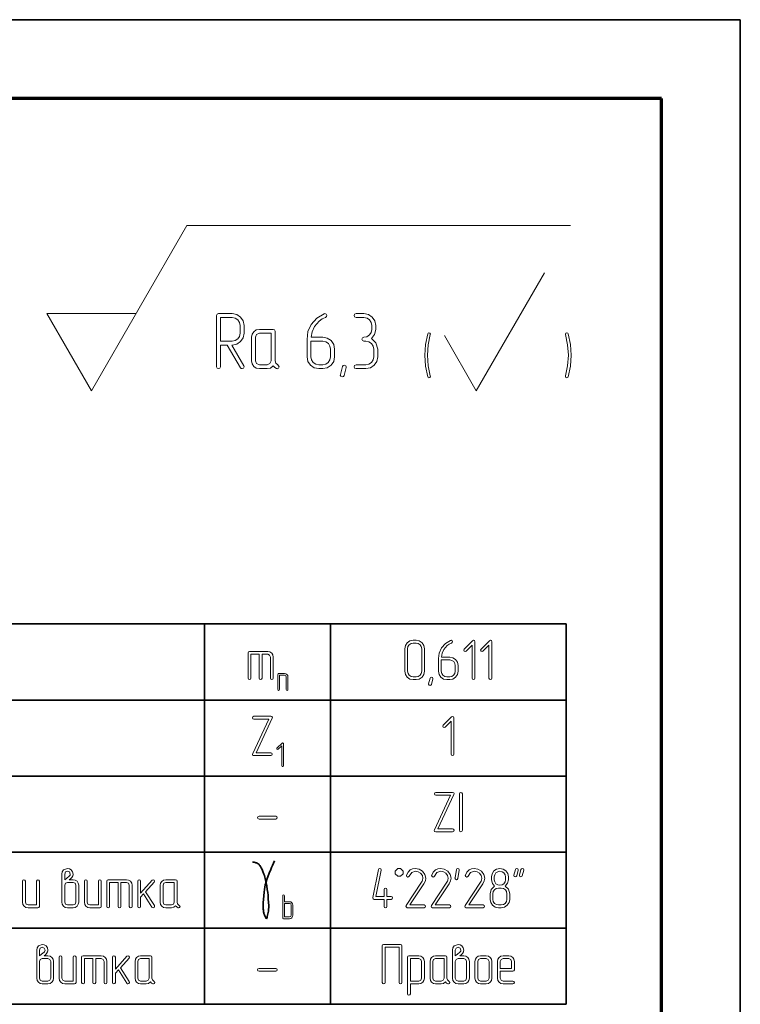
# Model space of a CAD drawing. Extents: x 0 to 420, y 0 to 297.
# Tile 25 of 25: x 374 to 420, y 234 to 297. Entities that reach past the tile are written whole.
import ezdxf

# ---------------------------------------------------------------- set-up
doc = ezdxf.new("R2010")
doc.units = 0

msp = doc.modelspace()

# ---------------------------------------------------------------- linework, layer by layer
at = {"color": 7, "lineweight": 35}
for p, q in [((0, 297), (420, 297)), ((420, 0), (420, 297)), ((348.929, 258.597), (408.932, 258.597)), ((385.95, 258.597), (385.95, 234.427)), ((393.96, 258.597), (393.96, 234.427)), ((408.932, 258.597), (408.932, 234.427)), ((348.929, 253.763), (408.932, 253.763)), ((348.929, 248.929), (408.932, 248.929)), ((348.929, 244.095), (408.932, 244.095)), ((348.929, 239.261), (408.932, 239.261)), ((348.929, 234.427), (408.932, 234.427))]:
    msp.add_line(p, q, dxfattribs=at)
at = {"color": 7, "lineweight": 70}
for p, q in [((415, 292), (20, 292)), ((415, 5), (415, 292))]:
    msp.add_line(p, q, dxfattribs=at)
at = {"color": 7, "lineweight": 13, "ltscale": 0.303109}
msp.add_line((378.772, 273.423), (384.834, 283.923), dxfattribs=at)
at = {"color": 7, "lineweight": 13}
msp.add_line((384.834, 283.923), (409.207, 283.923), dxfattribs=at)
at = {"color": 7, "lineweight": 13, "ltscale": 0.216507}
msp.add_line((403.219, 273.423), (407.549, 280.923), dxfattribs=at)
at = {"color": 7, "lineweight": 13, "ltscale": 0.141451}
for p, q in [((378.772, 273.423), (375.943, 278.323)), ((375.943, 278.323), (381.601, 278.323))]:
    msp.add_line(p, q, dxfattribs=at)
at = {"color": 7, "lineweight": 13, "ltscale": 0.101036}
msp.add_line((403.219, 273.423), (401.198, 276.923), dxfattribs=at)
at = {"color": 7, "lineweight": 5}
for points in [[(387.69, 276.322), (387.721, 276.322), (388.007, 276.379), (388.253, 276.542), (388.417, 276.783), (388.473, 277.069), (388.473, 277.571), (388.417, 277.857), (388.253, 278.103), (388.007, 278.267), (387.721, 278.323), (386.846, 278.323), (386.754, 278.287), (386.723, 278.195), (386.723, 274.946), (386.759, 274.854), (386.846, 274.823), (386.938, 274.854), (386.974, 274.946), (386.974, 276.322), (387.403, 276.322), (388.243, 274.884), (388.284, 274.833), (388.345, 274.823), (388.432, 274.859), (388.473, 274.946), (388.457, 275.012)], [(386.974, 276.573), (386.974, 278.072), (387.721, 278.072), (387.91, 278.031), (388.074, 277.924), (388.186, 277.76), (388.222, 277.571), (388.222, 277.069), (388.186, 276.875), (388.074, 276.716), (387.91, 276.609), (387.721, 276.573)], [(392.469, 276.686), (392.469, 275.57), (392.52, 275.284), (392.689, 275.043), (392.93, 274.874), (393.216, 274.823), (393.467, 274.823), (393.754, 274.874), (393.999, 275.043), (394.163, 275.284), (394.219, 275.57), (394.219, 276.072), (394.163, 276.358), (393.999, 276.604), (393.754, 276.767), (393.467, 276.824), (392.725, 276.824), (392.792, 277.167), (392.95, 277.504), (393.247, 277.847), (393.431, 277.98), (393.636, 278.077), (393.702, 278.129), (393.718, 278.195), (393.682, 278.282), (393.6, 278.323), (393.549, 278.313), (393.083, 278.042), (392.735, 277.637), (392.531, 277.182)], [(396.558, 276.737), (396.762, 276.998), (396.834, 277.32), (396.834, 277.571), (396.778, 277.857), (396.619, 278.103), (396.373, 278.267), (396.087, 278.323), (395.585, 278.323), (395.493, 278.282), (395.463, 278.195), (395.493, 278.108), (395.585, 278.072), (396.087, 278.072), (396.281, 278.031), (396.44, 277.924), (396.547, 277.76), (396.588, 277.571), (396.588, 277.32), (396.547, 277.126), (396.44, 276.967), (396.276, 276.854), (396.087, 276.824), (395.995, 276.783), (395.959, 276.696), (395.995, 276.609), (396.087, 276.573), (396.21, 276.573), (396.404, 276.532), (396.568, 276.425), (396.675, 276.261), (396.711, 276.072), (396.711, 275.57), (396.675, 275.376), (396.568, 275.217), (396.404, 275.104), (396.21, 275.074), (395.585, 275.074), (395.493, 275.033), (395.463, 274.946), (395.493, 274.859), (395.585, 274.823), (396.21, 274.823), (396.496, 274.874), (396.742, 275.043), (396.906, 275.284), (396.962, 275.57), (396.962, 276.072), (396.844, 276.466)], [(390.612, 275.064), (390.484, 275.166), (390.438, 275.324), (390.438, 277.197), (390.407, 277.289), (390.315, 277.32), (389.44, 277.32), (389.24, 277.284), (389.082, 277.172), (388.974, 277.008), (388.938, 276.824), (388.938, 275.324), (388.974, 275.125), (389.087, 274.966), (389.245, 274.854), (389.44, 274.823), (389.941, 274.823), (390.146, 274.864), (390.315, 274.992), (390.417, 274.895), (390.535, 274.823), (390.581, 274.818), (390.663, 274.854), (390.699, 274.946)], [(390.192, 275.324), (390.115, 275.145), (389.941, 275.074), (389.44, 275.074), (389.261, 275.145), (389.189, 275.324), (389.189, 276.824), (389.261, 276.998), (389.44, 277.069), (390.192, 277.069)], [(400.304, 274.357), (400.173, 275.008), (400.133, 275.673), (400.173, 276.331), (400.304, 276.989), (400.308, 277.011), (400.282, 277.077), (400.217, 277.098), (400.165, 277.084), (400.136, 277.033), (399.994, 276.356), (399.95, 275.673), (399.997, 274.982), (400.136, 274.31), (400.169, 274.259), (400.217, 274.244), (400.282, 274.27), (400.308, 274.332)], [(409.07, 274.31), (409.205, 274.986), (409.252, 275.673), (409.205, 276.356), (409.07, 277.033), (409.033, 277.084), (408.986, 277.098), (408.92, 277.073), (408.894, 277.014), (408.898, 276.989), (409.03, 276.335), (409.073, 275.673), (409.03, 275.011), (408.898, 274.357), (408.894, 274.332), (408.92, 274.27), (408.986, 274.244), (409.04, 274.262)], [(392.72, 276.573), (393.467, 276.573), (393.661, 276.532), (393.825, 276.425), (393.928, 276.261), (393.968, 276.072), (393.968, 275.57), (393.928, 275.376), (393.82, 275.217), (393.656, 275.104), (393.467, 275.074), (393.216, 275.074), (393.027, 275.104), (392.868, 275.217), (392.756, 275.376), (392.72, 275.57)], [(394.961, 274.89), (394.833, 274.398), (394.787, 274.322), (394.716, 274.296), (394.623, 274.337), (394.582, 274.419), (394.588, 274.455), (394.716, 274.951), (394.762, 275.023), (394.833, 275.048), (394.925, 275.012), (394.966, 274.93)]]:
    msp.add_lwpolyline(points, close=True, dxfattribs=at)
at = {"color": 7, "lineweight": 13}
for points in [[(399.933, 255.597), (399.933, 257.026), (399.892, 257.231), (399.776, 257.406), (399.6, 257.523), (399.395, 257.563), (399.216, 257.563), (399.008, 257.52), (398.836, 257.403), (398.719, 257.227), (398.683, 257.026), (398.683, 255.597), (398.719, 255.392), (398.84, 255.221), (399.012, 255.1), (399.216, 255.063), (399.395, 255.063), (399.6, 255.1), (399.776, 255.221), (399.892, 255.392)], [(399.754, 255.597), (399.728, 255.454), (399.648, 255.345), (399.531, 255.264), (399.395, 255.243), (399.216, 255.243), (399.081, 255.264), (398.968, 255.345), (398.887, 255.458), (398.862, 255.597), (398.862, 257.026), (398.884, 257.161), (398.964, 257.278), (399.077, 257.355), (399.216, 257.384), (399.395, 257.384), (399.531, 257.355), (399.648, 257.278), (399.728, 257.161), (399.754, 257.026)], [(400.821, 256.394), (400.821, 255.597), (400.857, 255.392), (400.978, 255.221), (401.15, 255.1), (401.354, 255.063), (401.534, 255.063), (401.738, 255.1), (401.914, 255.221), (402.031, 255.392), (402.071, 255.597), (402.071, 255.955), (402.031, 256.16), (401.914, 256.335), (401.738, 256.452), (401.534, 256.493), (401.004, 256.493), (401.051, 256.737), (401.164, 256.979), (401.376, 257.224), (401.508, 257.319), (401.654, 257.388), (401.702, 257.425), (401.713, 257.472), (401.687, 257.534), (401.629, 257.563), (401.592, 257.556), (401.259, 257.362), (401.011, 257.074), (400.865, 256.748)], [(403.138, 255.151), (403.138, 257.472), (403.113, 257.538), (403.047, 257.56), (402.988, 257.534), (402.455, 257.001), (402.425, 256.938), (402.455, 256.876), (402.517, 256.847), (402.579, 256.876), (402.959, 257.26), (402.959, 255.151), (402.988, 255.085), (403.05, 255.063), (403.113, 255.085)], [(404.209, 255.151), (404.209, 257.472), (404.183, 257.538), (404.118, 257.56), (404.059, 257.534), (403.526, 257.001), (403.496, 256.938), (403.526, 256.876), (403.588, 256.847), (403.65, 256.876), (404.03, 257.26), (404.03, 255.151), (404.059, 255.085), (404.121, 255.063), (404.183, 255.085)], [(389.434, 256.668), (389.434, 255.151), (389.459, 255.085), (389.525, 255.063), (389.587, 255.085), (389.613, 255.151), (389.613, 256.668), (389.971, 256.668), (390.095, 256.617), (390.146, 256.493), (390.146, 255.151), (390.176, 255.085), (390.238, 255.063), (390.3, 255.085), (390.325, 255.151), (390.325, 256.493), (390.3, 256.628), (390.223, 256.745), (390.106, 256.821), (389.971, 256.847), (388.809, 256.847), (388.743, 256.825), (388.721, 256.759), (388.721, 255.151), (388.746, 255.085), (388.809, 255.063), (388.874, 255.085), (388.9, 255.151), (388.9, 256.668)], [(401, 256.313), (401.534, 256.313), (401.672, 256.284), (401.789, 256.207), (401.863, 256.09), (401.892, 255.955), (401.892, 255.597), (401.863, 255.458), (401.786, 255.345), (401.669, 255.264), (401.534, 255.243), (401.354, 255.243), (401.219, 255.264), (401.106, 255.345), (401.026, 255.458), (401, 255.597)], [(391.259, 254.423), (391.259, 255.234), (391.242, 255.315), (391.195, 255.386), (391.125, 255.432), (391.043, 255.448), (390.666, 255.448), (390.626, 255.434), (390.613, 255.395), (390.613, 254.423), (390.628, 254.384), (390.666, 254.37), (390.705, 254.384), (390.721, 254.423), (390.721, 255.34), (391.043, 255.34), (391.12, 255.309), (391.151, 255.234), (391.151, 254.423), (391.167, 254.384), (391.204, 254.37), (391.244, 254.384)], [(400.463, 255.111), (400.371, 254.76), (400.338, 254.705), (400.287, 254.687), (400.221, 254.716), (400.192, 254.775), (400.196, 254.8), (400.287, 255.155), (400.32, 255.206), (400.371, 255.224), (400.437, 255.199), (400.466, 255.14)], [(390.254, 252.601), (390.269, 252.656), (390.243, 252.707), (390.174, 252.729), (389.1, 252.729), (389.034, 252.7), (389.012, 252.638), (389.034, 252.576), (389.1, 252.55), (390.035, 252.55), (389.019, 250.357), (389.004, 250.302), (389.026, 250.248), (389.1, 250.229), (390.174, 250.229), (390.24, 250.259), (390.262, 250.317), (390.236, 250.383), (390.174, 250.408), (389.238, 250.408)], [(401.802, 250.317), (401.802, 252.638), (401.777, 252.704), (401.711, 252.726), (401.652, 252.7), (401.119, 252.166), (401.09, 252.104), (401.119, 252.042), (401.181, 252.013), (401.243, 252.042), (401.623, 252.426), (401.623, 250.317), (401.652, 250.251), (401.715, 250.229), (401.777, 250.251)], [(390.972, 249.589), (390.972, 250.991), (390.957, 251.031), (390.917, 251.044), (390.882, 251.029), (390.559, 250.706), (390.542, 250.669), (390.559, 250.631), (390.597, 250.614), (390.634, 250.631), (390.864, 250.863), (390.864, 249.589), (390.882, 249.55), (390.919, 249.536), (390.957, 249.55)], [(401.802, 247.767), (401.817, 247.822), (401.791, 247.873), (401.722, 247.895), (400.647, 247.895), (400.581, 247.866), (400.56, 247.804), (400.581, 247.742), (400.647, 247.716), (401.583, 247.716), (400.567, 245.523), (400.552, 245.468), (400.574, 245.414), (400.647, 245.395), (401.722, 245.395), (401.788, 245.425), (401.81, 245.483), (401.784, 245.549), (401.722, 245.574), (400.786, 245.574)], [(402.339, 245.483), (402.339, 247.804), (402.31, 247.87), (402.248, 247.895), (402.186, 247.87), (402.16, 247.804), (402.16, 245.483), (402.186, 245.417), (402.248, 245.395), (402.314, 245.417)], [(390.49, 246.199), (390.556, 246.229), (390.578, 246.287), (390.556, 246.349), (390.49, 246.378), (389.419, 246.378), (389.353, 246.346), (389.328, 246.287), (389.353, 246.225), (389.419, 246.199)], [(377.36, 242.345), (377.444, 242.411), (377.524, 242.48), (377.59, 242.597), (377.601, 242.641), (377.604, 242.703), (377.575, 242.853), (377.491, 242.97), (377.378, 243.036), (377.246, 243.058), (377.001, 242.97), (376.917, 242.853), (376.892, 242.703), (376.892, 241.99), (376.892, 240.919), (376.917, 240.781), (376.998, 240.667), (377.111, 240.587), (377.25, 240.561), (377.604, 240.561), (377.743, 240.587), (377.86, 240.667), (377.933, 240.781), (377.963, 240.919), (377.963, 241.99), (377.933, 242.126), (377.857, 242.243), (377.74, 242.319), (377.604, 242.345)], [(377.071, 242.345), (377.071, 242.703), (377.122, 242.835), (377.246, 242.882), (377.374, 242.835), (377.425, 242.703), (377.411, 242.641), (377.382, 242.593), (377.36, 242.571), (377.206, 242.44)], [(397.543, 241.274), (397.543, 241.723), (397.513, 241.789), (397.455, 241.811), (397.393, 241.786), (397.364, 241.723), (397.364, 241.274), (396.848, 241.274), (397.185, 242.952), (397.185, 242.973), (397.159, 243.036), (397.093, 243.061), (397.038, 243.043), (397.009, 242.988), (396.651, 241.204), (396.651, 241.183), (396.676, 241.12), (396.739, 241.095), (397.364, 241.095), (397.364, 240.649), (397.389, 240.583), (397.455, 240.561), (397.517, 240.583), (397.543, 240.649), (397.543, 241.095), (397.813, 241.095), (397.879, 241.124), (397.901, 241.186), (397.879, 241.248), (397.813, 241.274)], [(398.243, 242.561), (398.41, 242.561), (398.576, 242.728), (398.576, 242.895), (398.41, 243.061), (398.243, 243.061), (398.076, 242.895), (398.076, 242.728)], [(399.91, 240.561), (399.98, 240.59), (400.002, 240.649), (399.976, 240.715), (399.91, 240.74), (399.011, 240.74), (399.899, 242.085), (399.991, 242.272), (400.02, 242.447), (399.965, 242.685), (399.808, 242.886), (399.589, 243.017), (399.351, 243.061), (399.176, 243.036), (399.026, 242.963), (398.887, 242.827), (398.792, 242.637), (398.785, 242.604), (398.814, 242.542), (398.88, 242.517), (398.927, 242.535), (398.956, 242.575), (399.121, 242.809), (399.358, 242.878), (399.538, 242.846), (399.687, 242.754), (399.797, 242.612), (399.834, 242.447), (399.812, 242.316), (399.786, 242.253), (399.75, 242.184), (398.77, 240.7), (398.755, 240.656), (398.781, 240.59), (398.843, 240.561)], [(401.515, 240.561), (401.584, 240.59), (401.606, 240.649), (401.581, 240.715), (401.515, 240.74), (400.616, 240.74), (401.504, 242.085), (401.595, 242.272), (401.625, 242.447), (401.57, 242.685), (401.413, 242.886), (401.193, 243.017), (400.956, 243.061), (400.78, 243.036), (400.63, 242.963), (400.492, 242.827), (400.397, 242.637), (400.389, 242.604), (400.418, 242.542), (400.484, 242.517), (400.532, 242.535), (400.561, 242.575), (400.725, 242.809), (400.963, 242.878), (401.142, 242.846), (401.292, 242.754), (401.402, 242.612), (401.438, 242.447), (401.416, 242.316), (401.391, 242.253), (401.354, 242.184), (400.375, 240.7), (400.36, 240.656), (400.386, 240.59), (400.448, 240.561)], [(402.14, 242.948), (402.049, 242.414), (402.012, 242.359), (401.964, 242.345), (401.899, 242.37), (401.869, 242.433), (401.873, 242.458), (401.964, 242.992), (401.997, 243.043), (402.049, 243.061), (402.114, 243.036), (402.144, 242.973)], [(403.653, 240.561), (403.723, 240.59), (403.744, 240.649), (403.719, 240.715), (403.653, 240.74), (402.754, 240.74), (403.642, 242.085), (403.733, 242.272), (403.763, 242.447), (403.708, 242.685), (403.551, 242.886), (403.331, 243.017), (403.094, 243.061), (402.918, 243.036), (402.769, 242.963), (402.63, 242.827), (402.535, 242.637), (402.527, 242.604), (402.557, 242.542), (402.622, 242.517), (402.67, 242.535), (402.699, 242.575), (402.864, 242.809), (403.101, 242.878), (403.28, 242.846), (403.43, 242.754), (403.54, 242.612), (403.576, 242.447), (403.554, 242.316), (403.529, 242.253), (403.492, 242.184), (402.513, 240.7), (402.498, 240.656), (402.524, 240.59), (402.586, 240.561)], [(405.353, 241.095), (405.353, 241.453), (405.269, 241.734), (405.064, 241.928), (405.21, 242.115), (405.261, 242.345), (405.261, 242.528), (405.221, 242.732), (405.104, 242.904), (404.929, 243.021), (404.724, 243.061), (404.519, 243.021), (404.348, 242.904), (404.227, 242.729), (404.19, 242.528), (404.19, 242.345), (404.245, 242.111), (404.388, 241.928), (404.179, 241.731), (404.103, 241.453), (404.103, 241.095), (404.139, 240.89), (404.26, 240.718), (404.432, 240.598), (404.636, 240.561), (404.815, 240.561), (405.02, 240.598), (405.195, 240.718), (405.312, 240.89)], [(405.082, 242.345), (405.057, 242.202), (404.976, 242.089), (404.859, 242.012), (404.724, 241.99), (404.585, 242.012), (404.472, 242.093), (404.395, 242.206), (404.369, 242.345), (404.369, 242.528), (404.395, 242.663), (404.475, 242.78), (404.589, 242.853), (404.728, 242.882), (404.863, 242.853), (404.98, 242.776), (405.057, 242.663), (405.082, 242.528)], [(405.883, 242.948), (405.791, 242.593), (405.755, 242.539), (405.707, 242.524), (405.641, 242.546), (405.612, 242.612), (405.616, 242.637), (405.707, 242.992), (405.74, 243.043), (405.791, 243.061), (405.857, 243.036), (405.886, 242.973)], [(406.237, 242.948), (406.149, 242.593), (406.113, 242.539), (406.062, 242.524), (405.996, 242.546), (405.97, 242.612), (405.974, 242.637), (406.062, 242.992), (406.098, 243.043), (406.149, 243.061), (406.215, 243.036), (406.241, 242.973)], [(375.463, 240.649), (375.463, 242.257), (375.433, 242.323), (375.371, 242.345), (375.313, 242.319), (375.284, 242.257), (375.284, 240.74), (374.746, 240.74), (374.622, 240.791), (374.571, 240.919), (374.571, 242.257), (374.542, 242.323), (374.479, 242.345), (374.417, 242.319), (374.392, 242.257), (374.392, 240.919), (374.414, 240.777), (374.494, 240.664), (374.607, 240.583), (374.746, 240.561), (375.371, 240.561), (375.437, 240.583)], [(377.784, 240.919), (377.732, 240.791), (377.604, 240.74), (377.25, 240.74), (377.122, 240.791), (377.071, 240.919), (377.071, 241.99), (377.122, 242.115), (377.25, 242.166), (377.604, 242.166), (377.732, 242.115), (377.784, 241.99)], [(379.392, 240.649), (379.392, 242.257), (379.362, 242.323), (379.3, 242.345), (379.242, 242.319), (379.213, 242.257), (379.213, 240.74), (378.675, 240.74), (378.551, 240.791), (378.5, 240.919), (378.5, 242.257), (378.471, 242.323), (378.409, 242.345), (378.346, 242.319), (378.321, 242.257), (378.321, 240.919), (378.343, 240.777), (378.423, 240.664), (378.536, 240.583), (378.675, 240.561), (379.3, 240.561), (379.366, 240.583)], [(380.463, 242.166), (380.463, 240.649), (380.488, 240.583), (380.554, 240.561), (380.616, 240.583), (380.642, 240.649), (380.642, 242.166), (381, 242.166), (381.124, 242.115), (381.175, 241.99), (381.175, 240.649), (381.205, 240.583), (381.267, 240.561), (381.329, 240.583), (381.354, 240.649), (381.354, 241.99), (381.329, 242.126), (381.252, 242.243), (381.135, 242.319), (381, 242.345), (379.838, 242.345), (379.772, 242.323), (379.75, 242.257), (379.75, 240.649), (379.776, 240.583), (379.838, 240.561), (379.903, 240.583), (379.929, 240.649), (379.929, 242.166)], [(382.21, 241.585), (382.762, 242.188), (382.787, 242.25), (382.758, 242.312), (382.696, 242.341), (382.63, 242.312), (381.892, 241.497), (381.892, 242.257), (381.862, 242.323), (381.804, 242.345), (381.742, 242.319), (381.713, 242.257), (381.713, 240.649), (381.742, 240.583), (381.804, 240.561), (381.866, 240.583), (381.892, 240.649), (381.892, 241.23), (382.085, 241.446), (382.619, 240.601), (382.652, 240.569), (382.692, 240.561), (382.754, 240.587), (382.784, 240.649), (382.769, 240.7)], [(384.333, 240.733), (384.246, 240.806), (384.213, 240.919), (384.213, 242.257), (384.187, 242.323), (384.121, 242.345), (383.496, 242.345), (383.354, 242.319), (383.244, 242.239), (383.164, 242.122), (383.142, 241.99), (383.142, 240.919), (383.164, 240.777), (383.244, 240.664), (383.357, 240.583), (383.496, 240.561), (383.854, 240.561), (384.001, 240.59), (384.121, 240.682), (384.194, 240.612), (384.278, 240.561), (384.311, 240.558), (384.373, 240.583), (384.399, 240.649)], [(384.034, 240.919), (383.982, 240.791), (383.854, 240.74), (383.496, 240.74), (383.372, 240.791), (383.321, 240.919), (383.321, 241.99), (383.372, 242.115), (383.496, 242.166), (384.034, 242.166)], [(405.174, 241.095), (405.144, 240.956), (405.068, 240.843), (404.951, 240.762), (404.815, 240.74), (404.636, 240.74), (404.501, 240.762), (404.388, 240.843), (404.307, 240.956), (404.282, 241.095), (404.282, 241.453), (404.304, 241.588), (404.384, 241.705), (404.497, 241.782), (404.636, 241.811), (404.815, 241.811), (404.954, 241.782), (405.071, 241.705), (405.144, 241.588), (405.174, 241.453)], [(391.033, 240.946), (391.033, 241.323), (391.015, 241.363), (390.978, 241.378), (390.94, 241.363), (390.925, 241.323), (390.925, 239.921), (390.938, 239.881), (390.978, 239.868), (391.355, 239.868), (391.439, 239.884), (391.51, 239.932), (391.554, 240.001), (391.572, 240.085), (391.572, 240.731), (391.554, 240.813), (391.508, 240.884), (391.437, 240.93), (391.355, 240.946)], [(391.033, 240.837), (391.355, 240.837), (391.433, 240.806), (391.464, 240.731), (391.464, 240.085), (391.433, 240.007), (391.355, 239.976), (391.033, 239.976)], [(375.759, 237.511), (375.843, 237.577), (375.923, 237.646), (375.989, 237.763), (376, 237.807), (376.004, 237.869), (375.974, 238.019), (375.89, 238.136), (375.777, 238.202), (375.645, 238.223), (375.401, 238.136), (375.316, 238.019), (375.291, 237.869), (375.291, 237.156), (375.291, 236.085), (375.316, 235.946), (375.397, 235.833), (375.51, 235.753), (375.649, 235.727), (376.004, 235.727), (376.142, 235.753), (376.259, 235.833), (376.333, 235.946), (376.362, 236.085), (376.362, 237.156), (376.333, 237.291), (376.256, 237.408), (376.139, 237.485), (376.004, 237.511)], [(375.47, 237.511), (375.47, 237.869), (375.521, 238.001), (375.645, 238.048), (375.773, 238.001), (375.824, 237.869), (375.81, 237.807), (375.781, 237.759), (375.759, 237.737), (375.605, 237.606)], [(398.5, 235.815), (398.5, 238.136), (398.478, 238.202), (398.412, 238.227), (397.338, 238.227), (397.272, 238.202), (397.25, 238.136), (397.25, 235.815), (397.276, 235.749), (397.338, 235.727), (397.403, 235.749), (397.429, 235.815), (397.429, 238.048), (398.321, 238.048), (398.321, 235.815), (398.35, 235.749), (398.412, 235.727), (398.474, 235.749)], [(402.181, 237.511), (402.265, 237.577), (402.345, 237.646), (402.411, 237.763), (402.422, 237.807), (402.425, 237.869), (402.396, 238.019), (402.312, 238.136), (402.199, 238.202), (402.067, 238.223), (401.822, 238.136), (401.738, 238.019), (401.713, 237.869), (401.713, 237.156), (401.713, 236.085), (401.738, 235.946), (401.819, 235.833), (401.932, 235.753), (402.071, 235.727), (402.425, 235.727), (402.564, 235.753), (402.681, 235.833), (402.754, 235.946), (402.784, 236.085), (402.784, 237.156), (402.754, 237.291), (402.678, 237.408), (402.561, 237.485), (402.425, 237.511)], [(401.892, 237.511), (401.892, 237.869), (401.943, 238.001), (402.067, 238.048), (402.195, 238.001), (402.246, 237.869), (402.232, 237.807), (402.202, 237.759), (402.181, 237.737), (402.027, 237.606)], [(376.183, 236.085), (376.132, 235.957), (376.004, 235.906), (375.649, 235.906), (375.521, 235.957), (375.47, 236.085), (375.47, 237.156), (375.521, 237.281), (375.649, 237.332), (376.004, 237.332), (376.132, 237.281), (376.183, 237.156)], [(377.791, 235.815), (377.791, 237.423), (377.762, 237.489), (377.699, 237.511), (377.641, 237.485), (377.612, 237.423), (377.612, 235.906), (377.074, 235.906), (376.95, 235.957), (376.899, 236.085), (376.899, 237.423), (376.87, 237.489), (376.808, 237.511), (376.746, 237.485), (376.72, 237.423), (376.72, 236.085), (376.742, 235.943), (376.822, 235.829), (376.936, 235.749), (377.074, 235.727), (377.699, 235.727), (377.765, 235.749)], [(378.862, 237.332), (378.862, 235.815), (378.887, 235.749), (378.953, 235.727), (379.015, 235.749), (379.041, 235.815), (379.041, 237.332), (379.399, 237.332), (379.523, 237.281), (379.574, 237.156), (379.574, 235.815), (379.604, 235.749), (379.666, 235.727), (379.728, 235.749), (379.754, 235.815), (379.754, 237.156), (379.728, 237.291), (379.651, 237.408), (379.534, 237.485), (379.399, 237.511), (378.237, 237.511), (378.171, 237.489), (378.149, 237.423), (378.149, 235.815), (378.175, 235.749), (378.237, 235.727), (378.303, 235.749), (378.328, 235.815), (378.328, 237.332)], [(380.609, 236.751), (381.161, 237.354), (381.186, 237.416), (381.157, 237.478), (381.095, 237.507), (381.029, 237.478), (380.291, 236.663), (380.291, 237.423), (380.262, 237.489), (380.203, 237.511), (380.141, 237.485), (380.112, 237.423), (380.112, 235.815), (380.141, 235.749), (380.203, 235.727), (380.265, 235.749), (380.291, 235.815), (380.291, 236.396), (380.485, 236.612), (381.018, 235.767), (381.051, 235.734), (381.091, 235.727), (381.153, 235.753), (381.183, 235.815), (381.168, 235.866)], [(382.732, 235.899), (382.645, 235.972), (382.612, 236.085), (382.612, 237.423), (382.586, 237.489), (382.52, 237.511), (381.895, 237.511), (381.753, 237.485), (381.643, 237.405), (381.563, 237.288), (381.541, 237.156), (381.541, 236.085), (381.563, 235.943), (381.643, 235.829), (381.757, 235.749), (381.895, 235.727), (382.254, 235.727), (382.4, 235.756), (382.52, 235.848), (382.594, 235.778), (382.678, 235.727), (382.71, 235.723), (382.773, 235.749), (382.798, 235.815)], [(382.433, 236.085), (382.382, 235.957), (382.254, 235.906), (381.895, 235.906), (381.771, 235.957), (381.72, 236.085), (381.72, 237.156), (381.771, 237.281), (381.895, 237.332), (382.433, 237.332)], [(399.034, 235.727), (399.571, 235.727), (399.706, 235.749), (399.823, 235.829), (399.896, 235.946), (399.925, 236.085), (399.925, 237.156), (399.896, 237.291), (399.819, 237.408), (399.702, 237.485), (399.571, 237.511), (398.942, 237.511), (398.876, 237.489), (398.854, 237.423), (398.854, 235.102), (398.884, 235.036), (398.942, 235.014), (399.004, 235.036), (399.034, 235.102)], [(399.034, 235.903), (399.034, 237.332), (399.571, 237.332), (399.695, 237.281), (399.746, 237.156), (399.746, 236.085), (399.691, 235.957), (399.571, 235.903)], [(401.475, 235.899), (401.387, 235.972), (401.354, 236.085), (401.354, 237.423), (401.329, 237.489), (401.263, 237.511), (400.638, 237.511), (400.496, 237.485), (400.386, 237.405), (400.306, 237.288), (400.284, 237.156), (400.284, 236.085), (400.306, 235.943), (400.386, 235.829), (400.499, 235.749), (400.638, 235.727), (400.996, 235.727), (401.142, 235.756), (401.263, 235.848), (401.336, 235.778), (401.42, 235.727), (401.453, 235.723), (401.515, 235.749), (401.541, 235.815)], [(401.175, 236.085), (401.124, 235.957), (400.996, 235.906), (400.638, 235.906), (400.514, 235.957), (400.463, 236.085), (400.463, 237.156), (400.514, 237.281), (400.638, 237.332), (401.175, 237.332)], [(402.604, 236.085), (402.553, 235.957), (402.425, 235.906), (402.071, 235.906), (401.943, 235.957), (401.892, 236.085), (401.892, 237.156), (401.943, 237.281), (402.071, 237.332), (402.425, 237.332), (402.553, 237.281), (402.604, 237.156)], [(404.213, 236.085), (404.213, 237.156), (404.183, 237.291), (404.107, 237.408), (403.99, 237.485), (403.854, 237.511), (403.496, 237.511), (403.354, 237.485), (403.244, 237.405), (403.164, 237.288), (403.142, 237.156), (403.142, 236.085), (403.164, 235.943), (403.244, 235.829), (403.357, 235.749), (403.496, 235.727), (403.854, 235.727), (403.99, 235.749), (404.107, 235.829), (404.183, 235.943)], [(404.034, 236.085), (403.982, 235.957), (403.854, 235.906), (403.496, 235.906), (403.372, 235.957), (403.321, 236.085), (403.321, 237.156), (403.372, 237.281), (403.496, 237.332), (403.854, 237.332), (403.982, 237.281), (404.034, 237.156)], [(404.75, 236.531), (405.55, 236.531), (405.616, 236.553), (405.642, 236.619), (405.642, 237.156), (405.613, 237.291), (405.536, 237.408), (405.419, 237.485), (405.284, 237.511), (404.925, 237.511), (404.783, 237.485), (404.673, 237.405), (404.593, 237.288), (404.571, 237.156), (404.571, 236.085), (404.593, 235.943), (404.673, 235.829), (404.786, 235.749), (404.925, 235.727), (405.55, 235.727), (405.62, 235.756), (405.642, 235.815), (405.616, 235.881), (405.55, 235.906), (404.925, 235.906), (404.801, 235.957), (404.75, 236.085)], [(404.75, 236.71), (404.75, 237.156), (404.801, 237.281), (404.925, 237.332), (405.284, 237.332), (405.411, 237.281), (405.463, 237.156), (405.463, 236.71)], [(390.49, 236.531), (390.556, 236.56), (390.578, 236.619), (390.556, 236.681), (390.49, 236.71), (389.419, 236.71), (389.353, 236.677), (389.328, 236.619), (389.353, 236.557), (389.419, 236.531)]]:
    msp.add_lwpolyline(points, close=True, dxfattribs=at)
at = {"color": 7, "lineweight": 35}
for points in [[(389.003, 243.473), (389.059, 243.464), (389.116, 243.454), (389.169, 243.442), (389.221, 243.427), (389.259, 243.414), (389.296, 243.399), (389.325, 243.385), (389.352, 243.369), (389.375, 243.353), (389.398, 243.335), (389.439, 243.294), (389.48, 243.243), (389.521, 243.18), (389.564, 243.101), (389.612, 242.999), (389.664, 242.869), (389.726, 242.698), (389.757, 242.602), (389.787, 242.505), (389.813, 242.413), (389.836, 242.321), (389.876, 242.142), (389.911, 241.953), (389.947, 241.716), (389.971, 241.541), (389.991, 241.367), (390.01, 241.148), (390.032, 240.866), (390.04, 240.724), (390.042, 240.654), (390.04, 240.583), (390.031, 240.47), (390.014, 240.344), (389.984, 240.174), (389.967, 240.091), (389.946, 240.009), (389.93, 239.955), (389.912, 239.902), (389.893, 239.854)], [(390.413, 243.549), (390.343, 243.401), (390.275, 243.253), (390.217, 243.122), (390.162, 242.991), (390.073, 242.766), (389.919, 242.358), (389.885, 242.259), (389.854, 242.159), (389.833, 242.087), (389.815, 242.014), (389.786, 241.872), (389.762, 241.719), (389.742, 241.543), (389.722, 241.311), (389.692, 240.879), (389.686, 240.748), (389.684, 240.617), (389.686, 240.542), (389.689, 240.469), (389.695, 240.408), (389.702, 240.348), (389.711, 240.296), (389.722, 240.243), (389.734, 240.195), (389.748, 240.148), (389.764, 240.103), (389.781, 240.058), (389.8, 240.015), (389.822, 239.973), (389.869, 239.889), (389.893, 239.854)]]:
    msp.add_lwpolyline(points, dxfattribs=at)

doc.saveas('drawing.dxf')
